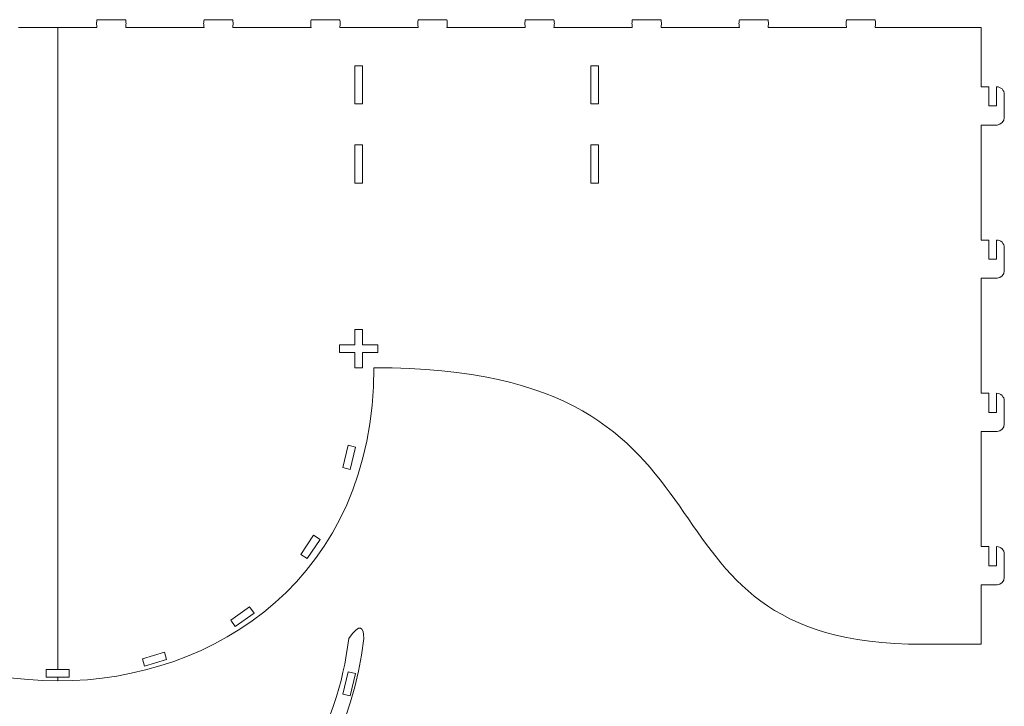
# Model space of a CAD drawing. Header units: centimetres. Extents: x -132 to 124, y -95 to 91.
# Tile 10 of 56: x -15 to 14, y -55 to -35. Entities that reach past the tile are written whole.
import ezdxf

# ---------------------------------------------------------------- set-up
doc = ezdxf.new("R2010")
doc.units = ezdxf.units.CM
doc.header["$MEASUREMENT"] = 0
doc.layers.add('Layer 1', color=7, linetype='Continuous')

msp = doc.modelspace()

# ---------------------------------------------------------------- linework, layer by layer
at = {"layer": 'Layer 1', "lineweight": 15}
for points, knots in [([(-15.27282, -34.95664), (-15.27282, -34.95664), (-14.12305, -34.95664), (-14.12305, -34.95664), (-14.12305, -34.95664), (-14.12305, -34.95664), (-14.12305, -53.80704), (-14.12305, -53.80704), (-14.12305, -53.80704), (-14.12305, -53.80704), (-14.45947, -53.80704), (-14.45947, -53.80704), (-14.45947, -53.80704), (-14.45947, -53.80704), (-14.45947, -54.03212), (-14.45947, -54.03212), (-14.45947, -54.03212), (-14.45947, -54.03212), (-14.12305, -54.03212), (-14.12305, -54.03212), (-14.12305, -54.03212), (-14.12305, -54.03212), (-14.12305, -54.14455), (-14.12305, -54.14455)], [0, 0, 0, 0, 0.14285714, 0.14285714, 0.14285714, 0.14285714, 0.28571429, 0.28571429, 0.28571429, 0.28571429, 0.42857143, 0.42857143, 0.42857143, 0.42857143, 0.57142857, 0.57142857, 0.57142857, 0.57142857, 0.71428571, 0.71428571, 0.71428571, 0.71428571, 1, 1, 1, 1]), ([(-14.12305, -54.14455), (-14.12305, -54.14455), (-14.12305, -54.03212), (-14.12305, -54.03212), (-14.12305, -54.03212), (-14.12305, -54.03212), (-13.78455, -54.03212), (-13.78455, -54.03212), (-13.78455, -54.03212), (-13.78455, -54.03212), (-13.78455, -53.80704), (-13.78455, -53.80704), (-13.78455, -53.80704), (-13.78455, -53.80704), (-14.12305, -53.80704), (-14.12305, -53.80704), (-14.12305, -53.80704), (-14.12305, -53.80704), (-14.12305, -34.95664), (-14.12305, -34.95664)], [0, 0, 0, 0, 0.16666667, 0.16666667, 0.16666667, 0.16666667, 0.33333333, 0.33333333, 0.33333333, 0.33333333, 0.5, 0.5, 0.5, 0.5, 0.66666667, 0.66666667, 0.66666667, 0.66666667, 1, 1, 1, 1]), ([(-12.97328, -34.95664), (-12.97694, -34.91903), (-12.98077, -34.88142), (-12.98443, -34.84398), (-12.98443, -34.84398), (-12.98077, -34.80654), (-12.97694, -34.76911), (-12.97328, -34.7315)], [0, 0, 0, 0, 0.33333333, 0.33333333, 0.33333333, 0.33333333, 1, 1, 1, 1]), ([(-12.12946, -34.7315), (-12.1258, -34.76911), (-12.12197, -34.80654), (-12.11814, -34.84398), (-12.11814, -34.84398), (-12.12197, -34.88142), (-12.1258, -34.91903), (-12.12946, -34.95664)], [0, 0, 0, 0, 0.33333333, 0.33333333, 0.33333333, 0.33333333, 1, 1, 1, 1]), ([(-9.82975, -34.95664), (-9.83358, -34.91903), (-9.83741, -34.88142), (-9.84106, -34.84398), (-9.84106, -34.84398), (-9.83741, -34.80654), (-9.83358, -34.76911), (-9.82975, -34.7315)], [0, 0, 0, 0, 0.33333333, 0.33333333, 0.33333333, 0.33333333, 1, 1, 1, 1]), ([(-8.9861, -34.7315), (-8.98226, -34.76911), (-8.97861, -34.80654), (-8.97495, -34.84398), (-8.97495, -34.84398), (-8.97861, -34.88142), (-8.98226, -34.91903), (-8.9861, -34.95664)], [0, 0, 0, 0, 0.33333333, 0.33333333, 0.33333333, 0.33333333, 1, 1, 1, 1]), ([(-6.68656, -34.95664), (-6.69021, -34.91903), (-6.69387, -34.88142), (-6.6977, -34.84398), (-6.6977, -34.84398), (-6.69387, -34.80654), (-6.69021, -34.76911), (-6.68656, -34.7315)], [0, 0, 0, 0, 0.33333333, 0.33333333, 0.33333333, 0.33333333, 1, 1, 1, 1]), ([(-5.84273, -34.7315), (-5.8389, -34.76911), (-5.83507, -34.80654), (-5.83141, -34.84398), (-5.83141, -34.84398), (-5.83507, -34.88142), (-5.8389, -34.91903), (-5.84273, -34.95664)], [0, 0, 0, 0, 0.33333333, 0.33333333, 0.33333333, 0.33333333, 1, 1, 1, 1]), ([(-3.54302, -34.95664), (-3.54685, -34.91903), (-3.55051, -34.88142), (-3.55434, -34.84398), (-3.55434, -34.84398), (-3.55051, -34.80654), (-3.54685, -34.76911), (-3.54302, -34.7315)], [0, 0, 0, 0, 0.33333333, 0.33333333, 0.33333333, 0.33333333, 1, 1, 1, 1]), ([(-2.69919, -34.7315), (-2.69554, -34.76911), (-2.69188, -34.80654), (-2.68805, -34.84398), (-2.68805, -34.84398), (-2.69188, -34.88142), (-2.69554, -34.91903), (-2.69919, -34.95664)], [0, 0, 0, 0, 0.33333333, 0.33333333, 0.33333333, 0.33333333, 1, 1, 1, 1]), ([(-0.39965, -34.95664), (-0.40349, -34.91903), (-0.40732, -34.88142), (-0.41097, -34.84398), (-0.41097, -34.84398), (-0.40732, -34.80654), (-0.40349, -34.76911), (-0.39965, -34.7315)], [0, 0, 0, 0, 0.33333333, 0.33333333, 0.33333333, 0.33333333, 1, 1, 1, 1]), ([(0.444, -34.7315), (0.44783, -34.76911), (0.45166, -34.80654), (0.45531, -34.84398), (0.45531, -34.84398), (0.45166, -34.88142), (0.44783, -34.91903), (0.444, -34.95664)], [0, 0, 0, 0, 0.33333333, 0.33333333, 0.33333333, 0.33333333, 1, 1, 1, 1]), ([(2.74371, -34.95664), (2.73988, -34.91903), (2.73622, -34.88142), (2.73239, -34.84398), (2.73239, -34.84398), (2.73622, -34.80654), (2.73988, -34.76911), (2.74371, -34.7315)], [0, 0, 0, 0, 0.33333333, 0.33333333, 0.33333333, 0.33333333, 1, 1, 1, 1]), ([(3.58736, -34.7315), (3.59119, -34.76911), (3.59485, -34.80654), (3.59868, -34.84398), (3.59868, -34.84398), (3.59485, -34.88142), (3.59119, -34.91903), (3.58736, -34.95664)], [0, 0, 0, 0, 0.33333333, 0.33333333, 0.33333333, 0.33333333, 1, 1, 1, 1]), ([(5.88707, -34.95664), (5.88324, -34.91903), (5.87959, -34.88142), (5.87575, -34.84398), (5.87575, -34.84398), (5.87959, -34.80654), (5.88324, -34.76911), (5.88707, -34.7315)], [0, 0, 0, 0, 0.33333333, 0.33333333, 0.33333333, 0.33333333, 1, 1, 1, 1]), ([(6.7309, -34.7315), (6.73456, -34.76911), (6.73839, -34.80654), (6.74204, -34.84398), (6.74204, -34.84398), (6.73839, -34.88142), (6.73456, -34.91903), (6.7309, -34.95664)], [0, 0, 0, 0, 0.33333333, 0.33333333, 0.33333333, 0.33333333, 1, 1, 1, 1]), ([(9.03044, -34.95664), (9.02678, -34.91903), (9.02295, -34.88142), (9.01929, -34.84398), (9.01929, -34.84398), (9.02295, -34.80654), (9.02678, -34.76911), (9.03044, -34.7315)], [0, 0, 0, 0, 0.33333333, 0.33333333, 0.33333333, 0.33333333, 1, 1, 1, 1]), ([(9.87426, -34.7315), (9.87792, -34.76911), (9.88175, -34.80654), (9.88558, -34.84398), (9.88558, -34.84398), (9.88175, -34.88142), (9.87792, -34.91903), (9.87426, -34.95664), (9.87426, -34.95664), (11.64967, -34.95664), (11.51072, -34.95664), (12.98942, -34.95664)], [0, 0, 0, 0, 0.25, 0.25, 0.25, 0.25, 0.5, 0.5, 0.5, 0.5, 1, 1, 1, 1]), ([(12.98942, -34.95664), (12.98942, -34.95664), (12.98942, -36.70019), (12.98942, -36.70019), (12.98942, -36.70019), (12.98942, -36.70019), (13.21439, -36.70019), (13.21439, -36.70019), (13.21439, -36.70019), (13.21439, -36.70019), (13.21439, -37.2628), (13.21439, -37.2628), (13.21439, -37.2628), (13.21439, -37.2628), (13.43936, -37.2628), (13.43936, -37.2628), (13.43936, -37.2628), (13.43936, -37.2628), (13.43936, -36.70019), (13.43936, -36.70019)], [0, 0, 0, 0, 0.16666667, 0.16666667, 0.16666667, 0.16666667, 0.33333333, 0.33333333, 0.33333333, 0.33333333, 0.5, 0.5, 0.5, 0.5, 0.66666667, 0.66666667, 0.66666667, 0.66666667, 1, 1, 1, 1]), ([(-5.40428, -37.20655), (-5.40428, -37.20655), (-5.17941, -37.20655), (-5.17941, -37.20655), (-5.17941, -37.20655), (-5.17941, -37.20655), (-5.17941, -36.08152), (-5.17941, -36.08152), (-5.17941, -36.08152), (-5.17941, -36.08152), (-5.40428, -36.08152), (-5.40428, -36.08152), (-5.40428, -36.08152), (-5.40428, -36.08152), (-5.40428, -37.20655), (-5.40428, -37.20655)], [0, 0, 0, 0, 0.2, 0.2, 0.2, 0.2, 0.4, 0.4, 0.4, 0.4, 0.6, 0.6, 0.6, 0.6, 1, 1, 1, 1]), ([(1.52707, -37.20655), (1.52707, -37.20655), (1.75201, -37.20655), (1.75201, -37.20655), (1.75201, -37.20655), (1.75201, -37.20655), (1.75201, -36.08152), (1.75201, -36.08152), (1.75201, -36.08152), (1.75201, -36.08152), (1.52707, -36.08152), (1.52707, -36.08152), (1.52707, -36.08152), (1.52707, -36.08152), (1.52707, -37.20655), (1.52707, -37.20655)], [0, 0, 0, 0, 0.2, 0.2, 0.2, 0.2, 0.4, 0.4, 0.4, 0.4, 0.6, 0.6, 0.6, 0.6, 1, 1, 1, 1]), ([(13.45591, -37.82471), (13.45591, -37.82471), (13.45591, -37.82523), (13.45591, -37.82523), (13.45591, -37.82523), (13.45591, -37.82523), (12.98942, -37.82523), (12.98942, -37.82523), (12.98942, -37.82523), (12.98942, -37.82523), (12.98942, -41.20036), (12.98942, -41.20036), (12.98942, -41.20036), (12.98942, -41.20036), (13.21439, -41.20036), (13.21439, -41.20036), (13.21439, -41.20036), (13.21439, -41.20036), (13.21439, -41.7628), (13.21439, -41.7628), (13.21439, -41.7628), (13.21439, -41.7628), (13.43936, -41.7628), (13.43936, -41.7628), (13.43936, -41.7628), (13.43936, -41.7628), (13.43936, -41.20036), (13.43936, -41.20036)], [0, 0, 0, 0, 0.125, 0.125, 0.125, 0.125, 0.25, 0.25, 0.25, 0.25, 0.375, 0.375, 0.375, 0.375, 0.5, 0.5, 0.5, 0.5, 0.625, 0.625, 0.625, 0.625, 0.75, 0.75, 0.75, 0.75, 1, 1, 1, 1]), ([(13.1982, -37.82523), (13.1982, -37.82523), (13.21439, -37.82523), (13.21439, -37.82523), (13.21439, -37.82523), (13.1982, -37.82523), (13.1982, -37.82523)], [0, 0, 0, 0, 1, 1, 1, 1.01619, 1.01619, 1.01619, 1.01619]), ([(-5.40428, -39.52821), (-5.40428, -39.52821), (-5.17941, -39.52821), (-5.17941, -39.52821), (-5.17941, -39.52821), (-5.17941, -39.52821), (-5.17941, -38.40317), (-5.17941, -38.40317), (-5.17941, -38.40317), (-5.17941, -38.40317), (-5.40428, -38.40317), (-5.40428, -38.40317), (-5.40428, -38.40317), (-5.40428, -38.40317), (-5.40428, -39.52821), (-5.40428, -39.52821)], [0, 0, 0, 0, 0.2, 0.2, 0.2, 0.2, 0.4, 0.4, 0.4, 0.4, 0.6, 0.6, 0.6, 0.6, 1, 1, 1, 1]), ([(1.52707, -39.52821), (1.52707, -39.52821), (1.75201, -39.52821), (1.75201, -39.52821), (1.75201, -39.52821), (1.75201, -39.52821), (1.75201, -38.40317), (1.75201, -38.40317), (1.75201, -38.40317), (1.75201, -38.40317), (1.52707, -38.40317), (1.52707, -38.40317), (1.52707, -38.40317), (1.52707, -38.40317), (1.52707, -39.52821), (1.52707, -39.52821)], [0, 0, 0, 0, 0.2, 0.2, 0.2, 0.2, 0.4, 0.4, 0.4, 0.4, 0.6, 0.6, 0.6, 0.6, 1, 1, 1, 1]), ([(13.45591, -42.32471), (13.45591, -42.32471), (13.45591, -42.32523), (13.45591, -42.32523), (13.45591, -42.32523), (13.45591, -42.32523), (12.98942, -42.32523), (12.98942, -42.32523), (12.98942, -42.32523), (12.98942, -42.32523), (12.98942, -45.70036), (12.98942, -45.70036), (12.98942, -45.70036), (12.98942, -45.70036), (13.21439, -45.70036), (13.21439, -45.70036), (13.21439, -45.70036), (13.21439, -45.70036), (13.21439, -46.26279), (13.21439, -46.26279), (13.21439, -46.26279), (13.21439, -46.26279), (13.43936, -46.26279), (13.43936, -46.26279), (13.43936, -46.26279), (13.43936, -46.26279), (13.43936, -45.70036), (13.43936, -45.70036)], [0, 0, 0, 0, 0.125, 0.125, 0.125, 0.125, 0.25, 0.25, 0.25, 0.25, 0.375, 0.375, 0.375, 0.375, 0.5, 0.5, 0.5, 0.5, 0.625, 0.625, 0.625, 0.625, 0.75, 0.75, 0.75, 0.75, 1, 1, 1, 1]), ([(13.1982, -42.32523), (13.1982, -42.32523), (13.21439, -42.32523), (13.21439, -42.32523), (13.21439, -42.32523), (13.1982, -42.32523), (13.1982, -42.32523)], [0, 0, 0, 0, 1, 1, 1, 1.01619, 1.01619, 1.01619, 1.01619]), ([(-5.40428, -43.82343), (-5.40428, -43.82343), (-5.1793, -43.82343), (-5.1793, -43.82343), (-5.1793, -43.82343), (-5.1793, -43.82343), (-5.1793, -44.27355), (-5.1793, -44.27355), (-5.1793, -44.27355), (-5.1793, -44.27355), (-4.72935, -44.27355), (-4.72935, -44.27355), (-4.72935, -44.27355), (-4.72935, -44.27355), (-4.72935, -44.49852), (-4.72935, -44.49852), (-4.72935, -44.49852), (-4.72935, -44.49852), (-5.1793, -44.49852), (-5.1793, -44.49852), (-5.1793, -44.49852), (-5.1793, -44.49852), (-5.1793, -44.94847), (-5.1793, -44.94847), (-5.1793, -44.94847), (-5.1793, -44.94847), (-5.40428, -44.94847), (-5.40428, -44.94847), (-5.40428, -44.94847), (-5.40428, -44.94847), (-5.40428, -44.49852), (-5.40428, -44.49852), (-5.40428, -44.49852), (-5.40428, -44.49852), (-5.8544, -44.49852), (-5.8544, -44.49852), (-5.8544, -44.49852), (-5.8544, -44.49852), (-5.8544, -44.27355), (-5.8544, -44.27355), (-5.8544, -44.27355), (-5.8544, -44.27355), (-5.40428, -44.27355), (-5.40428, -44.27355), (-5.40428, -44.27355), (-5.40428, -44.27355), (-5.40428, -43.82343), (-5.40428, -43.82343)], [0, 0, 0, 0, 0.07692308, 0.07692308, 0.07692308, 0.07692308, 0.15384615, 0.15384615, 0.15384615, 0.15384615, 0.23076923, 0.23076923, 0.23076923, 0.23076923, 0.30769231, 0.30769231, 0.30769231, 0.30769231, 0.38461538, 0.38461538, 0.38461538, 0.38461538, 0.46153846, 0.46153846, 0.46153846, 0.46153846, 0.53846154, 0.53846154, 0.53846154, 0.53846154, 0.61538462, 0.61538462, 0.61538462, 0.61538462, 0.69230769, 0.69230769, 0.69230769, 0.69230769, 0.76923077, 0.76923077, 0.76923077, 0.76923077, 0.84615385, 0.84615385, 0.84615385, 0.84615385, 1, 1, 1, 1]), ([(11.26973, -53.06896), (2.09647, -53.06896), (6.76433, -44.94847), (-4.84167, -44.94847), (-4.84167, -44.94847), (-4.84167, -51.08197), (-9.48236, -54.14591), (-14.12305, -54.14455)], [0, 0, 0, 0, 0.33333333, 0.33333333, 0.33333333, 0.33333333, 1, 1, 1, 1]), ([(13.45591, -46.8247), (13.45591, -46.8247), (13.45591, -46.82523), (13.45591, -46.82523), (13.45591, -46.82523), (13.45591, -46.82523), (12.98942, -46.82523), (12.98942, -46.82523), (12.98942, -46.82523), (12.98942, -46.82523), (12.98942, -50.20018), (12.98942, -50.20018), (12.98942, -50.20018), (12.98942, -50.20018), (13.21439, -50.20018), (13.21439, -50.20018), (13.21439, -50.20018), (13.21439, -50.20018), (13.21439, -50.76279), (13.21439, -50.76279), (13.21439, -50.76279), (13.21439, -50.76279), (13.43936, -50.76279), (13.43936, -50.76279), (13.43936, -50.76279), (13.43936, -50.76279), (13.43936, -50.20018), (13.43936, -50.20018)], [0, 0, 0, 0, 0.125, 0.125, 0.125, 0.125, 0.25, 0.25, 0.25, 0.25, 0.375, 0.375, 0.375, 0.375, 0.5, 0.5, 0.5, 0.5, 0.625, 0.625, 0.625, 0.625, 0.75, 0.75, 0.75, 0.75, 1, 1, 1, 1]), ([(13.1982, -46.82523), (13.1982, -46.82523), (13.21439, -46.82523), (13.21439, -46.82523), (13.21439, -46.82523), (13.1982, -46.82523), (13.1982, -46.82523)], [0, 0, 0, 0, 1, 1, 1, 1.01619, 1.01619, 1.01619, 1.01619]), ([(-5.7588, -47.88184), (-5.7588, -47.88184), (-5.59913, -47.22607), (-5.59913, -47.22607), (-5.59913, -47.22607), (-5.59913, -47.22607), (-5.38059, -47.27918), (-5.38059, -47.27918), (-5.38059, -47.27918), (-5.38059, -47.27918), (-5.5401, -47.93512), (-5.5401, -47.93512), (-5.5401, -47.93512), (-5.5401, -47.93512), (-5.7588, -47.88184), (-5.7588, -47.88184)], [0, 0, 0, 0, 0.2, 0.2, 0.2, 0.2, 0.4, 0.4, 0.4, 0.4, 0.6, 0.6, 0.6, 0.6, 1, 1, 1, 1]), ([(-6.98484, -50.42951), (-6.98484, -50.42951), (-6.61133, -49.86707), (-6.61133, -49.86707), (-6.61133, -49.86707), (-6.61133, -49.86707), (-6.42397, -49.99158), (-6.42397, -49.99158), (-6.42397, -49.99158), (-6.42397, -49.99158), (-6.7973, -50.55384), (-6.7973, -50.55384), (-6.7973, -50.55384), (-6.7973, -50.55384), (-6.98484, -50.42951), (-6.98484, -50.42951)], [0, 0, 0, 0, 0.2, 0.2, 0.2, 0.2, 0.4, 0.4, 0.4, 0.4, 0.6, 0.6, 0.6, 0.6, 1, 1, 1, 1]), ([(13.45591, -51.3247), (13.45591, -51.3247), (13.45591, -51.3254), (13.45591, -51.3254), (13.45591, -51.3254), (13.45591, -51.3254), (12.98942, -51.3254), (12.98942, -51.3254), (12.98942, -51.3254), (12.98942, -51.3254), (12.98942, -53.06896), (12.98942, -53.06896), (12.98942, -53.06896), (12.98942, -53.06896), (11.26973, -53.06896), (11.26973, -53.06896)], [0, 0, 0, 0, 0.2, 0.2, 0.2, 0.2, 0.4, 0.4, 0.4, 0.4, 0.6, 0.6, 0.6, 0.6, 1, 1, 1, 1]), ([(13.1982, -51.3254), (13.1982, -51.3254), (13.21439, -51.3254), (13.21439, -51.3254), (13.21439, -51.3254), (13.1982, -51.3254), (13.1982, -51.3254)], [0, 0, 0, 0, 1, 1, 1, 1.01619, 1.01619, 1.01619, 1.01619]), ([(-9.04286, -52.36341), (-9.04286, -52.36341), (-8.49174, -51.9735), (-8.49174, -51.9735), (-8.49174, -51.9735), (-8.49174, -51.9735), (-8.36185, -52.15721), (-8.36185, -52.15721), (-8.36185, -52.15721), (-8.36185, -52.15721), (-8.91279, -52.54712), (-8.91279, -52.54712), (-8.91279, -52.54712), (-8.91279, -52.54712), (-9.04286, -52.36341), (-9.04286, -52.36341)], [0, 0, 0, 0, 0.2, 0.2, 0.2, 0.2, 0.4, 0.4, 0.4, 0.4, 0.6, 0.6, 0.6, 0.6, 1, 1, 1, 1]), ([(-5.14117, -52.90401), (-6.32925, -63.43292), (-21.91582, -63.42409), (-23.10476, -52.90401), (-23.10476, -52.90401), (-23.11173, -52.32768), (-22.90957, -52.52617), (-22.66422, -52.90401), (-22.66422, -52.90401), (-22.3433, -55.59008), (-21.00095, -57.87654), (-18.5574, -59.2306), (-18.5574, -59.2306), (-17.20983, -59.9771), (-15.67123, -60.34582), (-14.14256, -60.34942), (-14.14256, -60.34942), (-12.60222, -60.35298), (-11.04952, -59.98588), (-9.69114, -59.23439), (-9.69114, -59.23439), (-7.24429, -57.88075), (-5.90228, -55.59212), (-5.58171, -52.90401), (-5.58171, -52.90401), (-5.2547, -52.42061), (-5.13734, -52.5565), (-5.14117, -52.90401)], [0, 0, 0, 0, 0.125, 0.125, 0.125, 0.125, 0.25, 0.25, 0.25, 0.25, 0.375, 0.375, 0.375, 0.375, 0.5, 0.5, 0.5, 0.5, 0.625, 0.625, 0.625, 0.625, 0.75, 0.75, 0.75, 0.75, 1, 1, 1, 1]), ([(-11.63859, -53.497), (-11.63859, -53.497), (-10.99205, -53.30296), (-10.99205, -53.30296), (-10.99205, -53.30296), (-10.99205, -53.30296), (-10.92745, -53.51837), (-10.92745, -53.51837), (-10.92745, -53.51837), (-10.92745, -53.51837), (-11.57382, -53.71235), (-11.57382, -53.71235), (-11.57382, -53.71235), (-11.57382, -53.71235), (-11.63859, -53.497), (-11.63859, -53.497)], [0, 0, 0, 0, 0.2, 0.2, 0.2, 0.2, 0.4, 0.4, 0.4, 0.4, 0.6, 0.6, 0.6, 0.6, 1, 1, 1, 1]), ([(-5.7588, -54.53007), (-5.7588, -54.53007), (-5.59913, -53.87417), (-5.59913, -53.87417), (-5.59913, -53.87417), (-5.59913, -53.87417), (-5.38059, -53.92736), (-5.38059, -53.92736), (-5.38059, -53.92736), (-5.38059, -53.92736), (-5.5401, -54.58334), (-5.5401, -54.58334), (-5.5401, -54.58334), (-5.5401, -54.58334), (-5.7588, -54.53007), (-5.7588, -54.53007)], [0, 0, 0, 0, 0.2, 0.2, 0.2, 0.2, 0.4, 0.4, 0.4, 0.4, 0.6, 0.6, 0.6, 0.6, 1, 1, 1, 1])]:
    msp.add_open_spline(points, degree=3, knots=knots, dxfattribs=at)
for points in [[(-14.12305, -34.95664), (-14.12305, -34.95664), (-12.97328, -34.95664), (-12.97328, -34.95664)], [(-12.97328, -34.7315), (-12.97328, -34.7315), (-12.12946, -34.7315), (-12.12946, -34.7315)], [(-12.12946, -34.95664), (-12.12946, -34.95664), (-9.82975, -34.95664), (-9.82975, -34.95664)], [(-9.82975, -34.7315), (-9.82975, -34.7315), (-8.9861, -34.7315), (-8.9861, -34.7315)], [(-8.9861, -34.95664), (-8.9861, -34.95664), (-6.68656, -34.95664), (-6.68656, -34.95664)], [(-6.68656, -34.7315), (-6.68656, -34.7315), (-5.84273, -34.7315), (-5.84273, -34.7315)], [(-5.84273, -34.95664), (-5.84273, -34.95664), (-3.54302, -34.95664), (-3.54302, -34.95664)], [(-3.54302, -34.7315), (-3.54302, -34.7315), (-2.69919, -34.7315), (-2.69919, -34.7315)], [(-2.69919, -34.95664), (-2.69919, -34.95664), (-0.39965, -34.95664), (-0.39965, -34.95664)], [(-0.39965, -34.7315), (-0.39965, -34.7315), (0.444, -34.7315), (0.444, -34.7315)], [(0.444, -34.95664), (0.444, -34.95664), (2.74371, -34.95664), (2.74371, -34.95664)], [(2.74371, -34.7315), (2.74371, -34.7315), (3.58736, -34.7315), (3.58736, -34.7315)], [(3.58736, -34.95664), (3.58736, -34.95664), (5.88707, -34.95664), (5.88707, -34.95664)], [(5.88707, -34.7315), (5.88707, -34.7315), (6.7309, -34.7315), (6.7309, -34.7315)], [(6.7309, -34.95664), (6.7309, -34.95664), (9.03044, -34.95664), (9.03044, -34.95664)], [(9.03044, -34.7315), (9.03044, -34.7315), (9.87426, -34.7315), (9.87426, -34.7315)], [(13.43936, -36.70019), (13.56317, -36.70019), (13.66451, -36.80153), (13.66451, -36.92534)], [(13.66451, -36.92534), (13.66451, -36.92534), (13.66451, -37.60026), (13.66451, -37.60026)], [(13.66451, -37.60026), (13.66451, -37.71867), (13.57205, -37.81635), (13.45591, -37.82471)], [(13.43936, -41.20036), (13.56317, -41.20036), (13.66451, -41.30153), (13.66451, -41.42516)], [(13.66451, -41.42516), (13.66451, -41.42516), (13.66451, -42.10043), (13.66451, -42.10043)], [(13.66451, -42.10043), (13.66451, -42.21866), (13.57205, -42.31635), (13.45591, -42.32471)], [(-14.12305, -54.14455), (-18.76357, -54.14313), (-23.40427, -51.0764), (-23.40427, -44.94847)], [(13.43936, -45.70036), (13.56317, -45.70036), (13.66451, -45.80153), (13.66451, -45.92516)], [(13.66451, -45.92516), (13.66451, -45.92516), (13.66451, -46.60043), (13.66451, -46.60043)], [(13.66451, -46.60043), (13.66451, -46.71849), (13.57205, -46.81635), (13.45591, -46.8247)], [(13.43936, -50.20018), (13.56317, -50.20018), (13.66451, -50.3017), (13.66451, -50.42533)], [(13.66451, -50.42533), (13.66451, -50.42533), (13.66451, -51.10025), (13.66451, -51.10025)], [(13.66451, -51.10025), (13.66451, -51.21866), (13.57205, -51.31617), (13.45591, -51.3247)]]:
    msp.add_open_spline(points, degree=3, dxfattribs=at)

doc.saveas('drawing.dxf')
